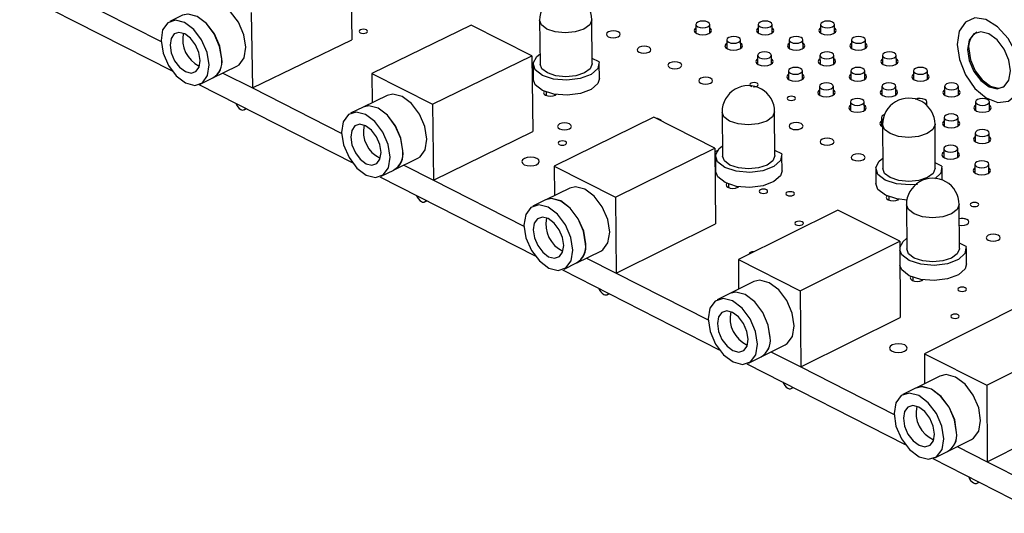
# Model space of a CAD drawing. Extents: x 0 to 280, y 0 to 222.
# Tile 4 of 23: x 167 to 192, y 136 to 148. Entities that reach past the tile are written whole.
import ezdxf

# ---------------------------------------------------------------- set-up
doc = ezdxf.new("R2010")
doc.units = 0
doc.layers.get('0').update_dxf_attribs({"linetype": 'CONTINUOUS'})

msp = doc.modelspace()

# ---------------------------------------------------------------- linework, layer by layer
at = {"color": 7, "linetype": 'CONTINUOUS'}
for p, q in [((175.273, 149.56), (175.3, 147.677)), ((167.018, 148.838), (170.819, 146.9)), ((168.351, 148.753), (170.545, 147.635)), ((172.792, 148.361), (172.822, 146.475)), ((171.079, 148.289), (170.764, 148.137)), ((179.984, 148.165), (179.996, 147.071)), ((181.299, 147.085), (181.288, 148.179)), ((178.282, 148.041), (175.801, 146.834)), ((179.793, 147.278), (178.282, 148.041)), ((183.883, 148.06), (183.885, 147.845)), ((184.231, 147.848), (184.229, 148.063)), ((185.438, 148.06), (185.44, 147.845)), ((185.786, 147.848), (185.784, 148.063)), ((186.993, 148.06), (186.994, 147.846)), ((187.341, 147.848), (187.339, 148.062)), ((172.822, 146.475), (175.3, 147.677)), ((184.651, 147.675), (184.653, 147.46)), ((185, 147.462), (184.998, 147.677)), ((186.207, 147.675), (186.209, 147.46)), ((186.555, 147.462), (186.554, 147.677)), ((187.764, 147.675), (187.765, 147.46)), ((188.111, 147.462), (188.11, 147.677)), ((177.312, 146.067), (179.793, 147.278)), ((179.793, 147.278), (179.815, 145.389)), ((181.468, 147.13), (181.297, 147.215)), ((185.421, 147.289), (185.422, 147.073)), ((185.769, 147.076), (185.768, 147.291)), ((186.978, 147.289), (186.979, 147.074)), ((187.326, 147.076), (187.325, 147.291)), ((188.535, 147.289), (188.537, 147.074)), ((188.883, 147.076), (188.882, 147.291)), ((171.839, 146.727), (172.437, 147.017)), ((172.089, 146.848), (172.822, 146.475)), ((179.822, 147.069), (179.827, 146.693)), ((181.476, 146.71), (181.472, 147.087)), ((186.191, 146.902), (186.193, 146.687)), ((186.54, 146.689), (186.538, 146.904)), ((187.75, 146.902), (187.751, 146.687)), ((188.098, 146.689), (188.097, 146.904)), ((189.309, 146.902), (189.31, 146.687)), ((189.657, 146.689), (189.656, 146.904)), ((171.521, 146.573), (171.836, 146.726)), ((175.801, 146.834), (175.811, 146.106)), ((175.801, 146.834), (177.312, 146.067)), ((171.487, 146.559), (175.324, 144.602)), ((172.822, 146.475), (175.049, 145.341)), ((180.148, 146.373), (180.149, 146.289)), ((186.963, 146.515), (186.965, 146.299)), ((187.312, 146.301), (187.311, 146.517)), ((188.523, 146.515), (188.524, 146.299)), ((188.872, 146.301), (188.871, 146.517)), ((190.083, 146.515), (190.084, 146.299)), ((190.431, 146.301), (190.43, 146.516)), ((176.186, 146.289), (175.588, 145.997)), ((180.366, 146.291), (180.366, 146.315)), ((187.736, 146.127), (187.738, 145.911)), ((188.085, 145.913), (188.084, 146.129)), ((189.646, 146.039), (189.645, 146.128)), ((190.859, 146.127), (190.859, 145.911)), ((191.207, 145.913), (191.206, 146.128)), ((172.615, 145.931), (172.668, 145.957)), ((175.585, 145.996), (175.269, 145.842)), ((177.312, 146.067), (177.337, 144.175)), ((184.537, 145.873), (184.546, 144.776)), ((185.855, 144.786), (185.847, 145.883)), ((182.831, 145.744), (180.35, 144.526)), ((184.358, 144.974), (182.831, 145.744)), ((188.511, 145.738), (188.512, 145.522)), ((190.073, 145.738), (190.074, 145.523)), ((190.422, 145.524), (190.421, 145.74)), ((177.337, 144.175), (179.815, 145.389)), ((188.536, 145.563), (188.542, 144.465)), ((189.852, 144.471), (189.847, 145.569)), ((190.85, 145.349), (190.851, 145.133)), ((191.199, 145.134), (191.198, 145.35)), ((181.876, 143.751), (184.358, 144.974)), ((184.358, 144.974), (184.373, 143.079)), ((186.024, 144.833), (185.854, 144.918)), ((190.063, 144.959), (190.064, 144.743)), ((190.413, 144.744), (190.412, 144.961)), ((176.354, 144.429), (176.952, 144.721)), ((184.359, 144.795), (184.377, 144.78)), ((184.371, 144.775), (184.374, 144.396)), ((186.032, 144.409), (186.029, 144.787)), ((176.036, 144.273), (176.351, 144.427)), ((176.601, 144.55), (177.337, 144.175)), ((180.35, 144.526), (180.358, 143.79)), ((180.35, 144.526), (181.876, 143.751)), ((188.367, 144.464), (188.369, 144.086)), ((190.021, 144.52), (189.851, 144.605)), ((190.028, 144.177), (190.026, 144.472)), ((190.841, 144.569), (190.842, 144.352)), ((191.191, 144.354), (191.19, 144.57)), ((175.998, 144.258), (179.872, 142.282)), ((177.337, 144.175), (179.596, 143.024)), ((180.735, 143.976), (180.137, 143.682)), ((184.699, 144.072), (184.7, 143.987)), ((184.918, 143.989), (184.918, 144.013)), ((177.12, 143.633), (177.172, 143.659)), ((180.134, 143.68), (179.818, 143.525)), ((181.876, 143.751), (181.895, 141.853)), ((188.695, 143.759), (188.696, 143.674)), ((188.914, 143.676), (188.914, 143.7)), ((187.425, 143.425), (184.943, 142.195)), ((188.966, 142.647), (187.425, 143.425)), ((189.134, 143.559), (189.14, 142.459)), ((190.455, 142.464), (190.45, 143.565)), ((181.895, 141.853), (184.373, 143.079)), ((186.484, 141.413), (188.966, 142.647)), ((188.966, 142.647), (188.976, 140.746)), ((190.624, 142.514), (190.454, 142.599)), ((190.632, 142.086), (190.63, 142.465)), ((180.912, 142.108), (181.51, 142.404)), ((181.157, 142.229), (181.895, 141.853)), ((184.943, 142.195), (186.484, 141.413)), ((184.943, 142.195), (184.949, 141.453)), ((180.594, 141.951), (180.909, 142.107)), ((180.553, 141.935), (184.464, 139.94)), ((181.895, 141.853), (184.188, 140.685)), ((189.294, 141.748), (189.294, 141.664)), ((185.328, 141.641), (184.729, 141.344)), ((189.513, 141.665), (189.513, 141.689)), ((181.669, 141.314), (181.721, 141.339)), ((184.726, 141.342), (184.411, 141.185)), ((186.484, 141.413), (186.497, 139.509)), ((192.063, 141.084), (189.581, 139.841)), ((186.497, 139.509), (188.976, 140.746)), ((191.137, 139.052), (193.619, 140.298)), ((185.515, 139.766), (186.113, 140.064)), ((185.196, 139.607), (185.511, 139.764)), ((185.756, 139.886), (186.497, 139.509)), ((189.581, 139.841), (189.584, 139.092)), ((189.581, 139.841), (191.137, 139.052)), ((185.152, 139.589), (189.101, 137.575)), ((186.497, 139.509), (188.824, 138.323)), ((189.966, 139.283), (189.367, 138.983)), ((186.262, 138.971), (186.313, 138.997)), ((191.137, 139.052), (191.144, 137.142)), ((189.364, 138.981), (189.048, 138.823)), ((191.144, 137.142), (193.623, 138.391)), ((190.162, 137.4), (190.76, 137.701)), ((190.401, 137.52), (191.144, 137.142)), ((189.844, 137.24), (190.159, 137.398)), ((189.796, 137.22), (193.783, 135.186)), ((191.144, 137.142), (193.506, 135.939)), ((190.899, 136.607), (190.95, 136.632))]:
    msp.add_line(p, q, dxfattribs=at)
for points in [[(172.437, 147.017), (172.49, 147.05), (172.616, 147.228), (172.657, 147.493), (172.607, 147.805), (172.473, 148.116), (172.276, 148.378), (172.046, 148.552), (171.818, 148.611), (171.681, 148.58)], [(172.059, 147.204), (172.009, 147.516), (171.875, 147.827), (171.678, 148.089), (171.447, 148.263), (171.219, 148.322), (171.082, 148.291)], [(171.741, 147.05), (171.69, 147.362), (171.556, 147.673), (171.359, 147.936), (171.129, 148.11), (170.901, 148.169), (170.71, 148.104), (170.584, 147.925), (170.544, 147.659), (170.594, 147.348), (170.728, 147.037), (170.925, 146.775), (171.155, 146.601), (171.383, 146.541), (171.574, 146.606), (171.7, 146.784), (171.741, 147.05)], [(172.056, 147.202), (172.005, 147.514), (171.871, 147.825), (171.674, 148.088), (171.444, 148.262), (171.216, 148.321), (171.079, 148.289)], [(184.18, 148.122), (184.125, 148.141), (184.058, 148.147), (183.992, 148.141), (183.935, 148.122), (183.897, 148.094), (183.883, 148.061), (183.896, 148.029), (183.932, 148.001), (183.988, 147.982), (184.054, 147.976), (184.121, 147.982), (184.177, 148.001), (184.215, 148.029), (184.229, 148.061), (184.217, 148.094), (184.18, 148.122)], [(185.735, 148.122), (185.679, 148.141), (185.613, 148.147), (185.547, 148.141), (185.49, 148.122), (185.452, 148.094), (185.438, 148.061), (185.451, 148.029), (185.487, 148.001), (185.543, 147.982), (185.609, 147.976), (185.676, 147.982), (185.732, 148.001), (185.77, 148.029), (185.784, 148.061), (185.772, 148.094), (185.735, 148.122)], [(187.29, 148.122), (187.234, 148.141), (187.168, 148.147), (187.101, 148.141), (187.045, 148.122), (187.007, 148.094), (186.993, 148.061), (187.006, 148.029), (187.043, 148.001), (187.098, 147.982), (187.164, 147.976), (187.231, 147.982), (187.287, 148.001), (187.325, 148.029), (187.339, 148.061), (187.327, 148.094), (187.29, 148.122)], [(190.399, 147.564), (190.455, 147.183), (190.609, 146.8), (190.843, 146.466), (191.124, 146.227), (191.415, 146.115), (191.676, 146.145), (191.872, 146.313), (191.977, 146.597), (191.976, 146.958), (191.869, 147.347), (191.671, 147.712), (191.409, 148.004), (191.117, 148.182), (190.837, 148.223), (190.604, 148.122), (190.452, 147.892), (190.399, 147.564)], [(171.516, 147.164), (171.485, 147.359), (171.401, 147.554), (171.278, 147.718), (171.134, 147.826), (170.991, 147.863), (170.872, 147.823), (170.793, 147.711), (170.768, 147.545), (170.8, 147.35), (170.883, 147.156), (171.006, 146.992), (171.15, 146.883), (171.293, 146.846), (171.412, 146.887), (171.491, 146.998), (171.516, 147.164)], [(175.665, 147.925), (175.631, 147.936), (175.591, 147.94), (175.551, 147.936), (175.516, 147.925), (175.493, 147.908), (175.484, 147.888), (175.491, 147.868), (175.513, 147.851), (175.547, 147.84), (175.587, 147.836), (175.627, 147.84), (175.662, 147.851), (175.685, 147.868), (175.694, 147.888), (175.687, 147.908), (175.665, 147.925)], [(181.948, 147.876), (181.892, 147.895), (181.826, 147.901), (181.76, 147.895), (181.703, 147.876), (181.665, 147.848), (181.65, 147.815), (181.663, 147.783), (181.699, 147.755), (181.755, 147.736), (181.821, 147.73), (181.887, 147.736), (181.944, 147.755), (181.983, 147.783), (181.997, 147.815), (181.985, 147.848), (181.948, 147.876)], [(183.884, 147.974), (183.859, 147.952), (183.841, 147.911), (183.857, 147.87), (183.903, 147.835), (183.972, 147.812), (184.055, 147.804), (184.138, 147.812), (184.209, 147.835), (184.256, 147.87), (184.274, 147.911), (184.259, 147.952), (184.23, 147.977)], [(185.439, 147.974), (185.413, 147.952), (185.396, 147.911), (185.411, 147.87), (185.458, 147.835), (185.527, 147.812), (185.61, 147.804), (185.693, 147.812), (185.764, 147.835), (185.811, 147.87), (185.829, 147.911), (185.813, 147.952), (185.785, 147.977)], [(186.993, 147.974), (186.968, 147.952), (186.951, 147.911), (186.966, 147.87), (187.013, 147.835), (187.082, 147.812), (187.165, 147.804), (187.248, 147.812), (187.319, 147.835), (187.366, 147.87), (187.383, 147.911), (187.368, 147.952), (187.34, 147.976)], [(190.659, 147.434), (190.701, 147.161), (190.818, 146.889), (190.992, 146.66), (191.196, 146.507), (191.401, 146.455), (191.574, 146.511), (191.69, 146.668), (191.73, 146.9), (191.688, 147.173), (191.571, 147.446), (191.397, 147.676), (191.192, 147.828), (190.987, 147.88), (190.814, 147.823), (190.699, 147.667), (190.659, 147.434)], [(184.652, 147.589), (184.627, 147.567), (184.609, 147.525), (184.625, 147.484), (184.671, 147.449), (184.741, 147.426), (184.823, 147.418), (184.906, 147.426), (184.977, 147.449), (185.025, 147.484), (185.042, 147.525), (185.027, 147.567), (184.999, 147.591)], [(184.949, 147.737), (184.893, 147.755), (184.827, 147.762), (184.76, 147.755), (184.704, 147.737), (184.665, 147.709), (184.651, 147.676), (184.664, 147.643), (184.701, 147.615), (184.756, 147.597), (184.823, 147.59), (184.889, 147.597), (184.946, 147.615), (184.984, 147.643), (184.998, 147.676), (184.985, 147.709), (184.949, 147.737)], [(186.208, 147.589), (186.183, 147.567), (186.165, 147.525), (186.181, 147.484), (186.227, 147.449), (186.297, 147.426), (186.38, 147.418), (186.463, 147.426), (186.533, 147.449), (186.581, 147.484), (186.598, 147.525), (186.583, 147.567), (186.555, 147.591)], [(186.505, 147.737), (186.449, 147.755), (186.383, 147.762), (186.316, 147.755), (186.259, 147.737), (186.221, 147.709), (186.207, 147.676), (186.22, 147.643), (186.257, 147.615), (186.313, 147.597), (186.379, 147.59), (186.445, 147.597), (186.502, 147.615), (186.54, 147.643), (186.554, 147.676), (186.542, 147.709), (186.505, 147.737)], [(187.764, 147.589), (187.738, 147.567), (187.721, 147.525), (187.737, 147.484), (187.783, 147.449), (187.853, 147.426), (187.936, 147.418), (188.019, 147.426), (188.09, 147.449), (188.137, 147.484), (188.154, 147.525), (188.139, 147.567), (188.111, 147.591)], [(188.06, 147.737), (188.005, 147.755), (187.938, 147.762), (187.872, 147.755), (187.815, 147.737), (187.777, 147.709), (187.764, 147.676), (187.776, 147.643), (187.813, 147.615), (187.869, 147.597), (187.935, 147.59), (188.002, 147.597), (188.058, 147.615), (188.096, 147.643), (188.11, 147.676), (188.098, 147.709), (188.06, 147.737)], [(182.714, 147.49), (182.659, 147.509), (182.593, 147.516), (182.526, 147.509), (182.469, 147.49), (182.431, 147.463), (182.417, 147.43), (182.429, 147.397), (182.466, 147.369), (182.522, 147.35), (182.588, 147.344), (182.654, 147.35), (182.711, 147.369), (182.749, 147.397), (182.763, 147.43), (182.751, 147.463), (182.714, 147.49)], [(185.718, 147.351), (185.662, 147.369), (185.596, 147.376), (185.53, 147.369), (185.473, 147.351), (185.435, 147.323), (185.421, 147.29), (185.433, 147.257), (185.47, 147.229), (185.526, 147.21), (185.592, 147.204), (185.659, 147.21), (185.715, 147.229), (185.754, 147.257), (185.768, 147.29), (185.755, 147.323), (185.718, 147.351)], [(187.275, 147.351), (187.219, 147.369), (187.153, 147.376), (187.087, 147.369), (187.03, 147.351), (186.992, 147.323), (186.978, 147.29), (186.991, 147.257), (187.028, 147.229), (187.084, 147.21), (187.15, 147.204), (187.216, 147.21), (187.273, 147.229), (187.311, 147.257), (187.325, 147.29), (187.312, 147.323), (187.275, 147.351)], [(188.832, 147.351), (188.777, 147.369), (188.71, 147.376), (188.644, 147.369), (188.587, 147.351), (188.549, 147.323), (188.535, 147.29), (188.548, 147.257), (188.585, 147.229), (188.641, 147.21), (188.708, 147.204), (188.774, 147.21), (188.831, 147.229), (188.869, 147.257), (188.882, 147.29), (188.87, 147.323), (188.832, 147.351)], [(190.69, 147.45), (190.732, 147.177), (190.848, 146.905), (191.022, 146.675), (191.227, 146.522), (191.432, 146.47), (191.562, 146.501)], [(181.468, 147.13), (181.435, 146.962), (181.269, 146.814), (180.998, 146.71), (180.668, 146.669), (180.335, 146.697), (180.054, 146.789), (179.874, 146.93), (179.824, 147.096), (179.912, 147.259), (179.993, 147.323)], [(183.482, 147.104), (183.426, 147.123), (183.36, 147.129), (183.294, 147.123), (183.237, 147.104), (183.199, 147.076), (183.184, 147.043), (183.197, 147.01), (183.234, 146.982), (183.289, 146.964), (183.356, 146.957), (183.422, 146.964), (183.479, 146.982), (183.517, 147.01), (183.531, 147.043), (183.519, 147.076), (183.482, 147.104)], [(185.421, 147.203), (185.396, 147.18), (185.378, 147.139), (185.394, 147.098), (185.44, 147.063), (185.51, 147.04), (185.593, 147.032), (185.676, 147.04), (185.747, 147.063), (185.795, 147.098), (185.812, 147.139), (185.796, 147.18), (185.768, 147.205)], [(186.979, 147.203), (186.953, 147.18), (186.936, 147.139), (186.951, 147.098), (186.998, 147.063), (187.068, 147.04), (187.15, 147.032), (187.234, 147.04), (187.304, 147.063), (187.352, 147.098), (187.369, 147.139), (187.353, 147.18), (187.325, 147.205)], [(188.536, 147.203), (188.51, 147.18), (188.493, 147.139), (188.509, 147.098), (188.555, 147.063), (188.625, 147.04), (188.708, 147.032), (188.791, 147.04), (188.862, 147.063), (188.909, 147.098), (188.926, 147.139), (188.911, 147.18), (188.883, 147.205)], [(181.299, 147.085), (181.299, 147.079), (181.245, 146.955), (181.101, 146.85), (180.887, 146.78), (180.637, 146.755), (180.388, 146.78), (180.179, 146.85), (180.041, 146.955), (179.996, 147.071)], [(186.489, 146.964), (186.433, 146.983), (186.367, 146.989), (186.3, 146.983), (186.243, 146.964), (186.205, 146.936), (186.191, 146.903), (186.204, 146.87), (186.241, 146.842), (186.297, 146.823), (186.363, 146.817), (186.43, 146.823), (186.486, 146.842), (186.525, 146.87), (186.538, 146.903), (186.526, 146.936), (186.489, 146.964)], [(188.047, 146.964), (187.991, 146.983), (187.925, 146.989), (187.859, 146.983), (187.802, 146.964), (187.764, 146.936), (187.75, 146.903), (187.763, 146.87), (187.8, 146.842), (187.856, 146.823), (187.922, 146.817), (187.989, 146.823), (188.045, 146.842), (188.083, 146.87), (188.097, 146.903), (188.084, 146.936), (188.047, 146.964)], [(189.606, 146.964), (189.55, 146.983), (189.483, 146.989), (189.417, 146.983), (189.36, 146.964), (189.322, 146.936), (189.309, 146.903), (189.321, 146.87), (189.359, 146.842), (189.415, 146.823), (189.481, 146.817), (189.548, 146.823), (189.604, 146.842), (189.642, 146.87), (189.656, 146.903), (189.643, 146.936), (189.606, 146.964)], [(181.476, 146.71), (181.438, 146.585), (181.273, 146.437), (181.002, 146.333), (180.672, 146.292), (180.339, 146.32), (180.058, 146.412), (179.878, 146.553), (179.827, 146.693)], [(184.251, 146.717), (184.195, 146.736), (184.129, 146.743), (184.063, 146.736), (184.006, 146.717), (183.967, 146.689), (183.953, 146.656), (183.966, 146.623), (184.003, 146.595), (184.059, 146.577), (184.125, 146.57), (184.191, 146.577), (184.248, 146.595), (184.287, 146.623), (184.301, 146.656), (184.288, 146.689), (184.251, 146.717)], [(185.409, 146.596), (185.375, 146.607), (185.335, 146.611), (185.294, 146.607), (185.26, 146.596), (185.237, 146.579), (185.228, 146.559), (185.236, 146.539), (185.258, 146.522), (185.279, 146.514)], [(186.192, 146.816), (186.166, 146.794), (186.149, 146.752), (186.165, 146.711), (186.211, 146.676), (186.281, 146.653), (186.364, 146.645), (186.447, 146.653), (186.518, 146.676), (186.565, 146.711), (186.583, 146.752), (186.567, 146.794), (186.539, 146.818)], [(187.75, 146.816), (187.725, 146.794), (187.707, 146.752), (187.723, 146.711), (187.77, 146.676), (187.84, 146.653), (187.923, 146.645), (188.006, 146.653), (188.077, 146.676), (188.124, 146.711), (188.141, 146.752), (188.126, 146.794), (188.098, 146.818)], [(189.309, 146.816), (189.283, 146.794), (189.266, 146.752), (189.282, 146.711), (189.328, 146.676), (189.398, 146.653), (189.481, 146.645), (189.565, 146.653), (189.635, 146.676), (189.683, 146.711), (189.7, 146.752), (189.684, 146.794), (189.656, 146.818)], [(180.1, 146.393), (180.097, 146.39), (180.083, 146.357), (180.095, 146.324), (180.132, 146.296), (180.188, 146.278), (180.254, 146.271), (180.321, 146.278), (180.378, 146.296), (180.4, 146.31)], [(185.323, 146.507), (185.333, 146.506), (185.373, 146.51), (185.408, 146.522), (185.431, 146.539), (185.439, 146.559), (185.432, 146.579), (185.409, 146.596)], [(186.964, 146.429), (186.938, 146.406), (186.921, 146.365), (186.936, 146.324), (186.983, 146.289), (187.053, 146.265), (187.136, 146.257), (187.219, 146.265), (187.29, 146.289), (187.338, 146.324), (187.355, 146.365), (187.339, 146.406), (187.311, 146.431)], [(187.261, 146.577), (187.205, 146.595), (187.139, 146.602), (187.072, 146.595), (187.015, 146.577), (186.977, 146.549), (186.963, 146.516), (186.976, 146.483), (187.013, 146.455), (187.069, 146.436), (187.135, 146.429), (187.202, 146.436), (187.259, 146.455), (187.297, 146.483), (187.311, 146.516), (187.298, 146.549), (187.261, 146.577)], [(188.524, 146.429), (188.498, 146.406), (188.48, 146.365), (188.496, 146.324), (188.543, 146.289), (188.613, 146.265), (188.696, 146.257), (188.779, 146.265), (188.85, 146.289), (188.898, 146.324), (188.915, 146.365), (188.899, 146.406), (188.871, 146.431)], [(188.821, 146.577), (188.765, 146.595), (188.698, 146.602), (188.632, 146.595), (188.575, 146.577), (188.537, 146.549), (188.523, 146.516), (188.536, 146.483), (188.573, 146.455), (188.629, 146.436), (188.695, 146.429), (188.762, 146.436), (188.819, 146.455), (188.857, 146.483), (188.871, 146.516), (188.858, 146.549), (188.821, 146.577)], [(190.083, 146.429), (190.057, 146.406), (190.04, 146.365), (190.056, 146.324), (190.103, 146.289), (190.173, 146.265), (190.256, 146.257), (190.339, 146.265), (190.41, 146.289), (190.457, 146.324), (190.474, 146.365), (190.458, 146.406), (190.431, 146.43)], [(190.38, 146.577), (190.324, 146.595), (190.258, 146.602), (190.191, 146.595), (190.135, 146.577), (190.097, 146.549), (190.083, 146.516), (190.096, 146.483), (190.133, 146.455), (190.189, 146.436), (190.256, 146.429), (190.322, 146.436), (190.379, 146.455), (190.417, 146.483), (190.43, 146.516), (190.418, 146.549), (190.38, 146.577)], [(176.952, 144.721), (177.003, 144.753), (177.131, 144.931), (177.173, 145.197), (177.123, 145.51), (176.989, 145.823), (176.79, 146.086), (176.558, 146.262), (176.328, 146.321), (176.186, 146.289)], [(186.338, 146.252), (186.304, 146.264), (186.264, 146.268), (186.223, 146.264), (186.189, 146.252), (186.166, 146.235), (186.157, 146.215), (186.165, 146.195), (186.187, 146.178), (186.221, 146.167), (186.262, 146.163), (186.302, 146.167), (186.337, 146.178), (186.36, 146.195), (186.368, 146.215), (186.361, 146.235), (186.338, 146.252)], [(188.034, 146.189), (187.978, 146.208), (187.912, 146.214), (187.845, 146.208), (187.788, 146.189), (187.75, 146.161), (187.736, 146.128), (187.749, 146.095), (187.786, 146.067), (187.842, 146.048), (187.909, 146.041), (187.975, 146.048), (188.032, 146.067), (188.07, 146.095), (188.084, 146.128), (188.071, 146.161), (188.034, 146.189)], [(189.598, 146.069), (189.631, 146.095), (189.645, 146.128), (189.632, 146.161), (189.595, 146.189)], [(191.156, 146.189), (191.1, 146.208), (191.033, 146.214), (190.967, 146.208), (190.91, 146.189), (190.872, 146.161), (190.859, 146.128), (190.872, 146.095), (190.909, 146.067), (190.965, 146.048), (191.032, 146.041), (191.098, 146.048), (191.155, 146.067), (191.193, 146.095), (191.206, 146.128), (191.193, 146.161), (191.156, 146.189)], [(176.257, 144.749), (176.207, 145.063), (176.072, 145.375), (175.873, 145.639), (175.641, 145.815), (175.411, 145.875), (175.217, 145.81), (175.09, 145.631), (175.048, 145.365), (175.098, 145.052), (175.233, 144.74), (175.431, 144.476), (175.663, 144.301), (175.893, 144.241), (176.087, 144.305), (176.215, 144.483), (176.257, 144.749)], [(176.572, 144.903), (176.522, 145.217), (176.387, 145.529), (176.189, 145.793), (175.957, 145.968), (175.726, 146.028), (175.585, 145.996)], [(176.575, 144.905), (176.525, 145.218), (176.39, 145.531), (176.192, 145.795), (175.96, 145.97), (175.729, 146.03), (175.588, 145.997)], [(187.737, 146.041), (187.711, 146.018), (187.694, 145.977), (187.71, 145.936), (187.756, 145.9), (187.826, 145.877), (187.909, 145.869), (187.992, 145.877), (188.063, 145.9), (188.111, 145.936), (188.128, 145.977), (188.112, 146.018), (188.084, 146.043)], [(190.859, 146.041), (190.833, 146.018), (190.816, 145.977), (190.832, 145.936), (190.879, 145.9), (190.949, 145.877), (191.032, 145.869), (191.115, 145.877), (191.186, 145.9), (191.233, 145.936), (191.25, 145.977), (191.234, 146.018), (191.207, 146.042)], [(182.979, 145.691), (182.923, 145.71), (182.889, 145.715)], [(183.025, 145.646), (183.016, 145.663), (182.979, 145.691)], [(188.511, 145.652), (188.485, 145.63), (188.468, 145.588), (188.484, 145.547), (188.53, 145.512), (188.536, 145.509)], [(188.587, 145.81), (188.563, 145.8), (188.524, 145.772), (188.511, 145.739), (188.523, 145.706), (188.557, 145.68)], [(190.073, 145.652), (190.047, 145.63), (190.03, 145.588), (190.046, 145.547), (190.093, 145.512), (190.163, 145.488), (190.246, 145.48), (190.33, 145.488), (190.401, 145.512), (190.448, 145.547), (190.465, 145.588), (190.449, 145.63), (190.421, 145.654)], [(190.371, 145.8), (190.315, 145.819), (190.248, 145.826), (190.182, 145.819), (190.125, 145.8), (190.087, 145.772), (190.073, 145.739), (190.086, 145.706), (190.123, 145.678), (190.18, 145.659), (190.246, 145.652), (190.313, 145.659), (190.369, 145.678), (190.407, 145.706), (190.421, 145.739), (190.408, 145.772), (190.371, 145.8)], [(176.03, 144.865), (175.998, 145.061), (175.914, 145.256), (175.79, 145.421), (175.645, 145.531), (175.501, 145.568), (175.38, 145.528), (175.301, 145.416), (175.275, 145.25), (175.306, 145.054), (175.39, 144.859), (175.514, 144.694), (175.659, 144.585), (175.803, 144.547), (175.924, 144.587), (176.004, 144.699), (176.03, 144.865)], [(180.731, 145.578), (180.675, 145.596), (180.609, 145.603), (180.542, 145.596), (180.485, 145.578), (180.446, 145.549), (180.432, 145.516), (180.444, 145.483), (180.481, 145.455), (180.537, 145.436), (180.603, 145.43), (180.67, 145.436), (180.727, 145.455), (180.765, 145.483), (180.78, 145.516), (180.768, 145.549), (180.731, 145.578)], [(186.505, 145.584), (186.449, 145.602), (186.382, 145.609), (186.316, 145.602), (186.259, 145.584), (186.221, 145.556), (186.207, 145.522), (186.219, 145.489), (186.256, 145.461), (186.312, 145.442), (186.379, 145.436), (186.446, 145.442), (186.502, 145.461), (186.541, 145.489), (186.555, 145.522), (186.542, 145.556), (186.505, 145.584)], [(191.148, 145.411), (191.092, 145.43), (191.025, 145.437), (190.958, 145.43), (190.902, 145.411), (190.864, 145.383), (190.85, 145.35), (190.863, 145.317), (190.9, 145.289), (190.957, 145.27), (191.023, 145.263), (191.09, 145.27), (191.147, 145.289), (191.185, 145.317), (191.198, 145.35), (191.185, 145.383), (191.148, 145.411)], [(180.629, 145.137), (180.595, 145.148), (180.555, 145.152), (180.514, 145.148), (180.48, 145.137), (180.456, 145.12), (180.447, 145.1), (180.455, 145.079), (180.477, 145.062), (180.511, 145.051), (180.551, 145.047), (180.592, 145.051), (180.627, 145.062), (180.65, 145.079), (180.659, 145.1), (180.652, 145.12), (180.629, 145.137)], [(187.279, 145.194), (187.223, 145.213), (187.156, 145.22), (187.089, 145.213), (187.033, 145.194), (186.994, 145.166), (186.98, 145.133), (186.993, 145.1), (187.03, 145.072), (187.086, 145.053), (187.153, 145.046), (187.22, 145.053), (187.277, 145.072), (187.315, 145.1), (187.329, 145.133), (187.316, 145.166), (187.279, 145.194)], [(190.85, 145.263), (190.824, 145.24), (190.807, 145.199), (190.823, 145.157), (190.87, 145.122), (190.94, 145.099), (191.023, 145.09), (191.107, 145.099), (191.178, 145.122), (191.225, 145.157), (191.242, 145.199), (191.226, 145.24), (191.199, 145.265)], [(184.415, 144.905), (184.394, 144.896), (184.359, 144.871)], [(186.024, 144.833), (185.992, 144.663), (185.827, 144.514), (185.556, 144.41), (185.225, 144.368), (184.89, 144.396), (184.607, 144.489), (184.424, 144.631), (184.373, 144.798), (184.46, 144.963), (184.544, 145.03)], [(190.361, 145.021), (190.305, 145.04), (190.239, 145.047), (190.172, 145.04), (190.115, 145.021), (190.077, 144.993), (190.063, 144.96), (190.076, 144.927), (190.113, 144.899), (190.17, 144.88), (190.236, 144.873), (190.303, 144.88), (190.36, 144.899), (190.398, 144.927), (190.412, 144.96), (190.399, 144.993), (190.361, 145.021)], [(179.916, 144.714), (179.846, 144.737), (179.763, 144.745), (179.679, 144.737), (179.608, 144.714), (179.559, 144.678), (179.541, 144.637), (179.556, 144.595), (179.602, 144.56), (179.672, 144.536), (179.755, 144.528), (179.839, 144.536), (179.91, 144.56), (179.959, 144.595), (179.977, 144.637), (179.962, 144.678), (179.916, 144.714)], [(185.855, 144.786), (185.855, 144.781), (185.802, 144.656), (185.658, 144.55), (185.444, 144.479), (185.193, 144.455), (184.943, 144.479), (184.732, 144.55), (184.593, 144.656), (184.546, 144.776)], [(188.054, 144.804), (187.998, 144.823), (187.931, 144.83), (187.864, 144.823), (187.808, 144.804), (187.769, 144.776), (187.755, 144.743), (187.768, 144.71), (187.805, 144.681), (187.862, 144.663), (187.928, 144.656), (187.995, 144.663), (188.052, 144.681), (188.09, 144.71), (188.104, 144.743), (188.091, 144.776), (188.054, 144.804)], [(189.406, 144.068), (189.225, 144.054), (188.89, 144.082), (188.606, 144.176), (188.422, 144.318), (188.368, 144.486), (188.455, 144.65), (188.547, 144.723)], [(190.064, 144.873), (190.037, 144.851), (190.02, 144.809), (190.036, 144.767), (190.083, 144.732), (190.153, 144.709), (190.237, 144.7), (190.32, 144.709), (190.391, 144.732), (190.439, 144.767), (190.456, 144.809), (190.44, 144.851), (190.412, 144.875)], [(191.14, 144.631), (191.083, 144.65), (191.017, 144.657), (190.95, 144.65), (190.893, 144.631), (190.855, 144.603), (190.841, 144.569), (190.854, 144.536), (190.892, 144.508), (190.948, 144.489), (191.015, 144.482), (191.082, 144.489), (191.138, 144.508), (191.176, 144.536), (191.19, 144.569), (191.177, 144.603), (191.14, 144.631)], [(186.032, 144.409), (185.995, 144.285), (185.83, 144.136), (185.559, 144.031), (185.228, 143.99), (184.893, 144.018), (184.61, 144.111), (184.427, 144.253), (184.374, 144.396)], [(189.852, 144.471), (189.852, 144.469), (189.8, 144.343), (189.657, 144.237), (189.443, 144.166), (189.192, 144.141), (188.942, 144.166), (188.73, 144.237), (188.59, 144.343), (188.542, 144.465)], [(190.021, 144.52), (189.99, 144.351), (189.839, 144.209)], [(190.842, 144.483), (190.815, 144.46), (190.798, 144.418), (190.814, 144.377), (190.861, 144.341), (190.932, 144.318), (191.015, 144.31), (191.099, 144.318), (191.17, 144.341), (191.217, 144.377), (191.234, 144.418), (191.218, 144.46), (191.19, 144.484)], [(181.51, 142.404), (181.559, 142.434), (181.689, 142.612), (181.733, 142.879), (181.683, 143.193), (181.548, 143.507), (181.348, 143.772), (181.114, 143.949), (180.881, 144.01), (180.735, 143.976)], [(184.65, 144.092), (184.648, 144.09), (184.634, 144.056), (184.646, 144.023), (184.683, 143.995), (184.739, 143.976), (184.806, 143.969), (184.873, 143.976), (184.93, 143.995), (184.952, 144.008)], [(185.643, 143.933), (185.609, 143.945), (185.568, 143.949), (185.528, 143.945), (185.493, 143.933), (185.47, 143.916), (185.461, 143.896), (185.469, 143.876), (185.491, 143.858), (185.525, 143.847), (185.566, 143.843), (185.607, 143.847), (185.641, 143.858), (185.665, 143.876), (185.673, 143.896), (185.665, 143.916), (185.643, 143.933)], [(189.156, 143.676), (188.891, 143.704), (188.608, 143.797), (188.424, 143.94), (188.369, 144.086)], [(181.131, 142.582), (181.082, 142.897), (180.947, 143.211), (180.747, 143.476), (180.512, 143.653), (180.28, 143.714), (180.134, 143.68)], [(181.134, 142.584), (181.085, 142.898), (180.95, 143.212), (180.75, 143.478), (180.516, 143.654), (180.283, 143.715), (180.137, 143.682)], [(186.311, 143.87), (186.276, 143.882), (186.236, 143.886), (186.195, 143.882), (186.161, 143.87), (186.137, 143.853), (186.129, 143.833), (186.136, 143.812), (186.159, 143.795), (186.193, 143.784), (186.234, 143.78), (186.274, 143.784), (186.309, 143.795), (186.332, 143.812), (186.341, 143.833), (186.333, 143.853), (186.311, 143.87)], [(188.646, 143.78), (188.644, 143.777), (188.63, 143.743), (188.643, 143.71), (188.68, 143.681), (188.736, 143.663), (188.803, 143.656), (188.87, 143.663), (188.927, 143.681), (188.948, 143.694)], [(180.816, 142.427), (180.766, 142.741), (180.631, 143.055), (180.431, 143.321), (180.197, 143.498), (179.964, 143.558), (179.768, 143.494), (179.639, 143.315), (179.596, 143.048), (179.645, 142.734), (179.78, 142.421), (179.98, 142.156), (180.214, 141.979), (180.447, 141.918), (180.643, 141.981), (180.773, 142.16), (180.816, 142.427)], [(190.905, 143.603), (190.871, 143.614), (190.83, 143.618), (190.79, 143.614), (190.755, 143.603), (190.732, 143.585), (190.724, 143.565), (190.732, 143.545), (190.754, 143.528), (190.789, 143.516), (190.829, 143.512), (190.87, 143.516), (190.904, 143.528), (190.928, 143.545), (190.936, 143.565), (190.928, 143.585), (190.905, 143.603)], [(180.587, 142.544), (180.556, 142.74), (180.471, 142.936), (180.347, 143.102), (180.2, 143.213), (180.055, 143.251), (179.932, 143.211), (179.851, 143.099), (179.824, 142.932), (179.855, 142.736), (179.94, 142.54), (180.064, 142.374), (180.211, 142.263), (180.356, 142.225), (180.479, 142.265), (180.56, 142.377), (180.587, 142.544)], [(190.452, 143.048), (190.517, 143.042), (190.584, 143.049), (190.641, 143.067), (190.679, 143.096), (190.693, 143.129), (190.68, 143.163), (190.642, 143.191), (190.586, 143.21), (190.519, 143.217), (190.452, 143.21), (190.452, 143.21)], [(190.452, 143.048), (190.517, 143.042), (190.584, 143.049), (190.641, 143.067), (190.679, 143.096), (190.693, 143.129), (190.68, 143.163), (190.642, 143.191)], [(186.532, 143.132), (186.498, 143.144), (186.457, 143.148), (186.417, 143.144), (186.382, 143.132), (186.359, 143.115), (186.35, 143.095), (186.358, 143.075), (186.381, 143.057), (186.415, 143.046), (186.455, 143.042), (186.496, 143.046), (186.531, 143.057), (186.554, 143.075), (186.563, 143.095), (186.555, 143.115), (186.532, 143.132)], [(188.967, 142.492), (189.052, 142.645), (189.138, 142.715)], [(191.176, 142.798), (191.138, 142.77), (191.124, 142.736), (191.137, 142.703), (191.175, 142.674), (191.231, 142.655), (191.298, 142.648), (191.365, 142.655), (191.422, 142.674), (191.461, 142.703), (191.474, 142.736), (191.461, 142.77), (191.424, 142.798), (191.367, 142.817), (191.3, 142.824), (191.233, 142.817), (191.176, 142.798)], [(191.424, 142.798), (191.367, 142.817), (191.3, 142.824), (191.233, 142.817), (191.176, 142.798), (191.138, 142.77), (191.124, 142.736), (191.137, 142.703), (191.175, 142.674), (191.231, 142.655), (191.298, 142.648), (191.365, 142.655), (191.422, 142.674), (191.461, 142.703), (191.474, 142.736), (191.461, 142.77), (191.424, 142.798)], [(190.624, 142.514), (190.594, 142.343), (190.43, 142.192), (190.159, 142.086), (189.826, 142.044), (189.489, 142.073), (189.204, 142.166), (189.019, 142.31), (188.967, 142.424)], [(190.455, 142.464), (190.455, 142.462), (190.403, 142.336), (190.259, 142.229), (190.045, 142.157), (189.793, 142.132), (189.541, 142.157), (189.329, 142.229), (189.188, 142.336), (189.14, 142.459)], [(185.327, 142.385), (185.323, 142.385), (185.282, 142.381), (185.247, 142.37), (185.224, 142.352), (185.215, 142.332), (185.215, 142.33)], [(190.632, 142.086), (190.596, 141.963), (190.431, 141.813), (190.16, 141.707), (189.828, 141.665), (189.491, 141.693), (189.206, 141.787), (189.021, 141.931), (188.969, 142.044)], [(189.244, 141.77), (189.242, 141.767), (189.228, 141.733), (189.241, 141.7), (189.278, 141.671), (189.335, 141.652), (189.402, 141.645), (189.469, 141.652), (189.526, 141.671), (189.547, 141.683)], [(186.113, 140.064), (186.159, 140.092), (186.291, 140.271), (186.336, 140.539), (186.287, 140.854), (186.152, 141.169), (185.951, 141.436), (185.714, 141.614), (185.479, 141.675), (185.328, 141.641)], [(190.6, 141.488), (190.566, 141.5), (190.525, 141.504), (190.484, 141.5), (190.45, 141.488), (190.426, 141.471), (190.418, 141.45), (190.426, 141.43), (190.449, 141.413), (190.483, 141.401), (190.524, 141.397), (190.565, 141.401), (190.599, 141.413), (190.623, 141.43), (190.631, 141.45), (190.623, 141.471), (190.6, 141.488)], [(185.419, 140.082), (185.37, 140.397), (185.235, 140.713), (185.033, 140.98), (184.797, 141.158), (184.562, 141.22), (184.363, 141.156), (184.232, 140.977), (184.187, 140.709), (184.237, 140.394), (184.372, 140.079), (184.573, 139.813), (184.809, 139.635), (185.044, 139.572), (185.243, 139.635), (185.375, 139.814), (185.419, 140.082)], [(185.735, 140.239), (185.686, 140.554), (185.55, 140.87), (185.349, 141.137), (185.112, 141.315), (184.877, 141.377), (184.726, 141.342)], [(185.738, 140.241), (185.689, 140.556), (185.553, 140.871), (185.352, 141.138), (185.116, 141.316), (184.88, 141.378), (184.729, 141.344)], [(185.188, 140.2), (185.157, 140.397), (185.073, 140.594), (184.947, 140.761), (184.799, 140.872), (184.652, 140.911), (184.528, 140.871), (184.446, 140.759), (184.418, 140.592), (184.449, 140.395), (184.534, 140.198), (184.659, 140.031), (184.807, 139.92), (184.954, 139.881), (185.078, 139.921), (185.16, 140.032), (185.188, 140.2)], [(190.423, 140.813), (190.388, 140.824), (190.347, 140.828), (190.306, 140.824), (190.272, 140.813), (190.248, 140.795), (190.24, 140.775), (190.248, 140.754), (190.271, 140.737), (190.305, 140.725), (190.346, 140.721), (190.387, 140.725), (190.422, 140.737), (190.445, 140.754), (190.453, 140.775), (190.445, 140.795), (190.423, 140.813)], [(189.09, 140.058), (189.019, 140.082), (188.935, 140.09), (188.851, 140.082), (188.779, 140.058), (188.731, 140.022), (188.714, 139.979), (188.73, 139.937), (188.777, 139.901), (188.848, 139.877), (188.932, 139.869), (189.016, 139.877), (189.088, 139.901), (189.136, 139.937), (189.154, 139.979), (189.138, 140.022), (189.09, 140.058)], [(190.76, 137.701), (190.804, 137.728), (190.938, 137.907), (190.985, 138.175), (190.936, 138.492), (190.8, 138.808), (190.598, 139.077), (190.359, 139.256), (190.121, 139.318), (189.966, 139.283)], [(190.383, 137.873), (190.334, 138.189), (190.198, 138.506), (189.996, 138.775), (189.757, 138.954), (189.519, 139.017), (189.364, 138.981)], [(190.386, 137.874), (190.338, 138.191), (190.202, 138.508), (189.999, 138.776), (189.76, 138.955), (189.523, 139.018), (189.367, 138.983)], [(190.068, 137.714), (190.019, 138.031), (189.883, 138.348), (189.68, 138.616), (189.442, 138.796), (189.204, 138.859), (189.003, 138.795), (188.87, 138.616), (188.824, 138.348), (188.873, 138.031), (189.008, 137.715), (189.211, 137.447), (189.449, 137.267), (189.687, 137.204), (189.888, 137.267), (190.022, 137.446), (190.068, 137.714)], [(189.834, 137.833), (189.804, 138.031), (189.719, 138.229), (189.592, 138.397), (189.443, 138.509), (189.294, 138.548), (189.169, 138.509), (189.085, 138.397), (189.057, 138.229), (189.087, 138.031), (189.172, 137.834), (189.299, 137.666), (189.448, 137.554), (189.596, 137.514), (189.722, 137.553), (189.805, 137.665), (189.834, 137.833)]]:
    msp.add_lwpolyline(points, dxfattribs=at)
at = {"color": 8, "linetype": 'CONTINUOUS'}
for points in [[(181.089, 147.944), (180.876, 147.874), (180.625, 147.849), (180.376, 147.874), (180.167, 147.944), (180.029, 148.049), (179.984, 148.165)], [(181.288, 148.179), (181.287, 148.173), (181.234, 148.049), (181.089, 147.944)], [(185.65, 145.648), (185.436, 145.577), (185.185, 145.553), (184.934, 145.577), (184.723, 145.648), (184.584, 145.754), (184.537, 145.873)], [(185.847, 145.883), (185.847, 145.879), (185.794, 145.754), (185.65, 145.648)], [(189.652, 145.336), (189.438, 145.265), (189.187, 145.24), (188.936, 145.265), (188.725, 145.336), (188.584, 145.441), (188.536, 145.563)], [(189.847, 145.569), (189.847, 145.566), (189.795, 145.441), (189.652, 145.336)], [(190.255, 143.33), (190.04, 143.258), (189.788, 143.233), (189.536, 143.258), (189.324, 143.33), (189.182, 143.437), (189.134, 143.559)], [(190.45, 143.565), (190.45, 143.563), (190.399, 143.437), (190.255, 143.33)]]:
    msp.add_lwpolyline(points, dxfattribs=at)
at = {"color": 7, "linetype": 'CONTINUOUS'}
for centre, radius, start, end in [((180.636, 148.172), 0.652, 0.5897, 180.6267), ((171.818, 147.682), 0.735, 167.7958, 243.8639), ((191.099, 147.509), 0.414, 120.6228, 188.312), ((171.598, 147.124), 0.465, 300.8719, 9.6488), ((171.601, 147.126), 0.465, 300.8718, 9.6486), ((185.192, 145.879), 0.655, 0.4109, 180.4552), ((189.192, 145.566), 0.655, 0.2517, 180.3005), ((189.472, 145.908), 0.306, 66.2976, 112.6289), ((172.674, 146.173), 0.275, 198.3663, 239.1199), ((172.578, 146.005), 0.0817, 236.2544, 331.1979), ((176.325, 145.386), 0.735, 167.6985, 244.3881), ((176.111, 144.828), 0.467, 300.8843, 9.3452), ((176.114, 144.829), 0.467, 300.8842, 9.345), ((189.792, 143.563), 0.658, 0.2292, 180.2786), ((177.178, 143.877), 0.276, 198.3706, 239.1956), ((177.083, 143.708), 0.0829, 236.2136, 330.6552), ((180.875, 143.068), 0.735, 167.5968, 244.9553), ((190.518, 142.904), 0.313, 66.5379, 102.1262), ((180.668, 142.509), 0.468, 300.9028, 9.0379), ((180.672, 142.51), 0.468, 300.9028, 9.0377), ((181.726, 141.558), 0.278, 198.3753, 239.271), ((181.631, 141.39), 0.0842, 236.1753, 330.1105), ((185.469, 140.727), 0.735, 167.4859, 245.6057), ((185.27, 140.168), 0.47, 300.9277, 8.7269), ((185.273, 140.169), 0.47, 300.9276, 8.7267), ((186.317, 139.218), 0.279, 198.38, 239.3473), ((186.222, 139.049), 0.0854, 236.1395, 329.5649), ((190.108, 138.364), 0.735, 167.3762, 246.26), ((189.916, 137.804), 0.472, 300.9594, 8.4121), ((189.919, 137.805), 0.472, 300.9593, 8.4119), ((190.953, 136.854), 0.28, 198.385, 239.4237), ((190.859, 136.685), 0.0868, 236.1066, 329.0181)]:
    msp.add_arc(centre, radius, start, end, dxfattribs=at)

doc.saveas('drawing.dxf')
